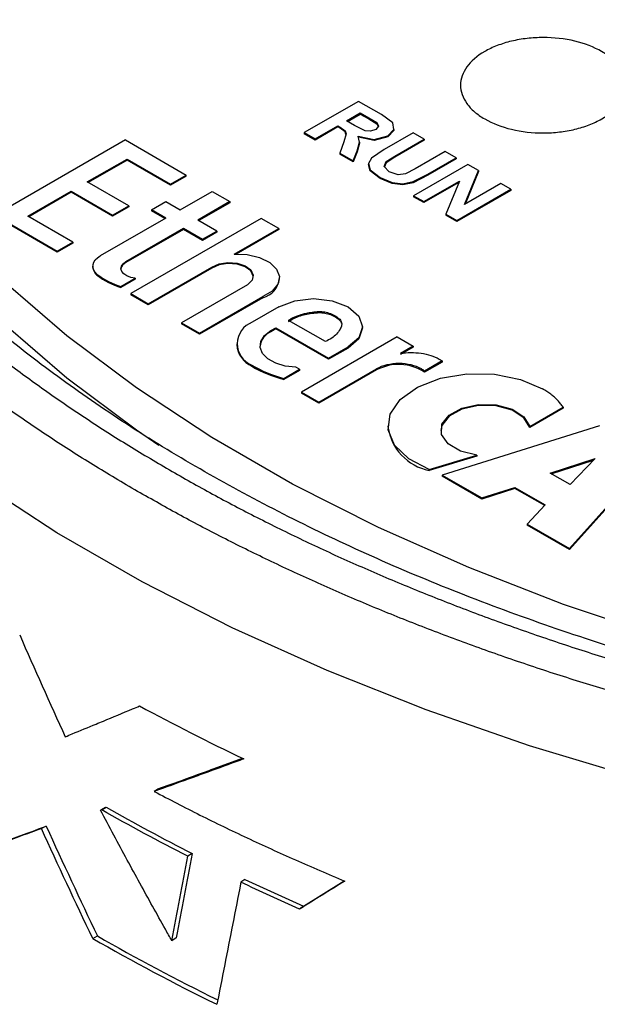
# Model space of a CAD drawing. Header units: inches. Extents: x 1.04 to 7.18, y 2.19 to 10.07.
# Tile 22 of 40: x 5.82 to 6.04, y 9.15 to 9.53. Entities that reach past the tile are written whole.
import ezdxf

# ---------------------------------------------------------------- set-up
doc = ezdxf.new("R2010")
doc.units = ezdxf.units.IN
doc.header["$MEASUREMENT"] = 0

msp = doc.modelspace()

# ---------------------------------------------------------------- linework, layer by layer
at = {"color": 7, "linetype": 'Continuous', "lineweight": 25}
for p, q in [((5.9460893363, 9.4958769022), (5.9253200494, 9.4838887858)), ((5.9549140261, 9.4907822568), (5.9460893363, 9.4958769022)), ((5.9415011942, 9.4883748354), (5.9467851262, 9.4914252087)), ((5.9418557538, 9.488171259), (5.9467851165, 9.4910169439)), ((5.9467851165, 9.4910169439), (5.9467851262, 9.4914252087)), ((5.9467851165, 9.4910169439), (5.9500602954, 9.489129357)), ((5.9467851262, 9.4914252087), (5.9500602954, 9.4895376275)), ((5.9500602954, 9.4895376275), (5.9530472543, 9.4877298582)), ((5.9500602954, 9.4895376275), (5.9500602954, 9.489129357)), ((5.9591923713, 9.4876659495), (5.9549140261, 9.4907822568)), ((5.9381966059, 9.4860591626), (5.9295245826, 9.481053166)), ((5.92952469, 9.4814614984), (5.9381966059, 9.486467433)), ((5.9381966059, 9.486467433), (5.939038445, 9.4859798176)), ((5.9381966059, 9.486467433), (5.9381966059, 9.4860591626)), ((5.939038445, 9.4855715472), (5.9381966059, 9.4860591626)), ((5.939038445, 9.4859798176), (5.9409274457, 9.484621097)), ((5.939038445, 9.4859798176), (5.939038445, 9.4855715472)), ((5.944613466, 9.486587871), (5.9415011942, 9.4883748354)), ((5.948634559, 9.4845623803), (5.944613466, 9.486587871)), ((5.9500602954, 9.489129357), (5.9530472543, 9.4873215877)), ((5.953810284, 9.4863510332), (5.9526739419, 9.4850476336)), ((5.9530472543, 9.4877298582), (5.953810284, 9.4863510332)), ((5.9530472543, 9.4877298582), (5.9530472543, 9.4873215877)), ((5.9530472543, 9.4873215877), (5.9536720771, 9.4861925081)), ((5.9596224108, 9.4851243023), (5.9591923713, 9.4876659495)), ((5.9253200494, 9.4838887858), (5.9295245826, 9.4814614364)), ((5.9253200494, 9.4838887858), (5.9253200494, 9.4834805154)), ((5.9295245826, 9.481053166), (5.9253200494, 9.4834805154)), ((5.9409274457, 9.4842128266), (5.939038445, 9.4855715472)), ((5.941328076, 9.4833964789), (5.940502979, 9.4803582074)), ((5.9409274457, 9.484621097), (5.941328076, 9.4833964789)), ((5.9409274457, 9.484621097), (5.9409274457, 9.4842128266)), ((5.9412674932, 9.4831733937), (5.9409274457, 9.4842128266)), ((5.9460163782, 9.4825267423), (5.9520296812, 9.4812714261)), ((5.9465102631, 9.4802322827), (5.9460163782, 9.4825267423)), ((5.9520296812, 9.4808631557), (5.9461083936, 9.4820992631)), ((5.9506876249, 9.4843925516), (5.948634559, 9.4845623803)), ((5.9526739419, 9.4850476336), (5.9506876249, 9.4843925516)), ((5.9520296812, 9.4812714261), (5.957258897, 9.4827105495)), ((5.957258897, 9.4823022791), (5.9520296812, 9.4808631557)), ((5.9670241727, 9.4837846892), (5.9559473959, 9.4773894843)), ((5.957258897, 9.4827105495), (5.9596224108, 9.4851243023)), ((5.9596224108, 9.4847160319), (5.957258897, 9.4823022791)), ((5.957258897, 9.4827105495), (5.957258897, 9.4823022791)), ((5.9596224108, 9.4851243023), (5.9596224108, 9.4847160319)), ((5.9712271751, 9.481364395), (5.9670241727, 9.4837846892)), ((5.8567905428, 9.4810881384), (5.8068399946, 9.4522522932)), ((5.8567905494, 9.4810881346), (5.8801176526, 9.4676216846)), ((5.9295245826, 9.481053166), (5.9295245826, 9.4814614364)), ((5.940502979, 9.4803582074), (5.9389756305, 9.4760051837)), ((5.9455147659, 9.4769130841), (5.9465102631, 9.4802322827)), ((5.9465102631, 9.4798240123), (5.9455147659, 9.4765048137)), ((5.9465102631, 9.4802322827), (5.9465102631, 9.4798240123)), ((5.9520296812, 9.4812714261), (5.9520296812, 9.4808631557)), ((5.9599660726, 9.4748638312), (5.9712271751, 9.481364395)), ((5.9712271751, 9.4809561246), (5.9599660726, 9.4744555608)), ((5.9712271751, 9.481364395), (5.9712271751, 9.4809561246)), ((5.9389756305, 9.4760051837), (5.9439957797, 9.4731131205)), ((5.9389756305, 9.4760051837), (5.9389756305, 9.4755969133)), ((5.9439957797, 9.4727048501), (5.9389756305, 9.4755969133)), ((5.9439957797, 9.4731131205), (5.9455147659, 9.4769130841)), ((5.9455147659, 9.4765048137), (5.9439957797, 9.4727048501)), ((5.9455147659, 9.4769130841), (5.9455147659, 9.4765048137)), ((5.9559473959, 9.4773894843), (5.9510849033, 9.474108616)), ((5.9566504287, 9.4727712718), (5.9599660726, 9.4748638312)), ((5.9599660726, 9.4744555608), (5.9566504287, 9.4723630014)), ((5.9599660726, 9.4748638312), (5.9599660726, 9.4744555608)), ((5.9793141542, 9.4766956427), (5.9678152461, 9.4700545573)), ((5.9835316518, 9.4742608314), (5.9793141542, 9.4766956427)), ((5.8422063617, 9.4649774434), (5.8574587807, 9.4737824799)), ((5.8574587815, 9.4733742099), (5.8425599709, 9.4647733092)), ((5.85745878, 9.4737824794), (5.8741242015, 9.4641617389)), ((5.8574587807, 9.4737824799), (5.8574587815, 9.4733742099)), ((5.8741242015, 9.4637534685), (5.8574587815, 9.4733742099)), ((5.9439957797, 9.4731131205), (5.9439957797, 9.4727048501)), ((5.9510849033, 9.474108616), (5.9499490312, 9.472103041)), ((5.9499490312, 9.472103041), (5.9505823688, 9.4696719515)), ((5.9499490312, 9.472103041), (5.9499490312, 9.4716947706)), ((5.9505823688, 9.4692636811), (5.9499490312, 9.4716947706)), ((5.9558671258, 9.4708581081), (5.9566504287, 9.4727712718)), ((5.9578390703, 9.4688261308), (5.9558671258, 9.4708581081)), ((5.9566504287, 9.4723630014), (5.9559846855, 9.4707369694)), ((5.9566504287, 9.4727712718), (5.9566504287, 9.4723630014)), ((5.9879718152, 9.4716974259), (5.967203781, 9.4597085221)), ((5.9726185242, 9.4679611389), (5.9835316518, 9.4742608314)), ((5.9835316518, 9.473852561), (5.9726185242, 9.4675528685)), ((5.9835316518, 9.4742608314), (5.9835316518, 9.473852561)), ((5.9920361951, 9.4693510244), (5.9879718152, 9.4716974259)), ((5.8801176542, 9.4672134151), (5.8741242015, 9.4637534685)), ((5.8741242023, 9.4641617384), (5.8801176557, 9.4676216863)), ((5.8801176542, 9.4672134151), (5.8801176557, 9.4676216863)), ((5.9505823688, 9.4696719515), (5.9543922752, 9.4666803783)), ((5.9505823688, 9.4696719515), (5.9505823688, 9.4692636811)), ((5.9543922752, 9.4662721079), (5.9505823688, 9.4692636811)), ((5.9612326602, 9.4677106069), (5.9578390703, 9.4688261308)), ((5.96410285, 9.4681235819), (5.9612326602, 9.4677106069)), ((5.9678152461, 9.4700545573), (5.96410285, 9.4681235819)), ((5.9669919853, 9.4651037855), (5.9726185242, 9.4679611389)), ((5.9726185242, 9.4675528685), (5.9669919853, 9.4646955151)), ((5.9726185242, 9.4679611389), (5.9726185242, 9.4675528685)), ((5.9866669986, 9.4563857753), (5.9920361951, 9.4693510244)), ((5.9920361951, 9.468942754), (5.9868891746, 9.4565140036)), ((5.9920361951, 9.4693510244), (5.9920361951, 9.468942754)), ((5.8580650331, 9.4558224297), (5.8422063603, 9.4649774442)), ((5.8741242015, 9.4641617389), (5.8741242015, 9.4637534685)), ((5.9543922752, 9.4666803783), (5.9590075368, 9.4647472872)), ((5.9543922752, 9.4666803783), (5.9543922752, 9.4662721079)), ((5.9590075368, 9.4643390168), (5.9543922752, 9.4662721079)), ((5.9590075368, 9.4647472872), (5.9631293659, 9.4643203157)), ((5.9590075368, 9.4647472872), (5.9590075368, 9.4643390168)), ((5.9631293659, 9.4639120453), (5.9590075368, 9.4643390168)), ((5.9631293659, 9.4643203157), (5.9669919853, 9.4651037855)), ((5.9669919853, 9.4646955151), (5.9631293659, 9.4639120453)), ((5.9631293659, 9.4643203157), (5.9631293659, 9.4639120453)), ((5.9669919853, 9.4651037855), (5.9669919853, 9.4646955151)), ((5.9710869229, 9.4574667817), (5.9847286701, 9.4653493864)), ((5.9845086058, 9.4648139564), (5.9710869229, 9.4570585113)), ((5.9847286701, 9.4653493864), (5.9794940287, 9.4526131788)), ((6.0005824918, 9.4644170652), (5.9866669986, 9.4563857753)), ((6.0044659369, 9.4621751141), (6.0005824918, 9.4644170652)), ((5.8194849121, 9.4518606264), (5.8360459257, 9.4614210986)), ((5.8360459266, 9.4610128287), (5.8198385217, 9.451656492)), ((5.8360459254, 9.4614210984), (5.8519045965, 9.4522660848)), ((5.8360459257, 9.4614210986), (5.8360459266, 9.4610128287)), ((5.8519045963, 9.4518578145), (5.8360459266, 9.4610128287)), ((5.8777508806, 9.4543056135), (5.8899795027, 9.4613650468)), ((5.8899795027, 9.4613650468), (5.8967696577, 9.4574451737)), ((5.967203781, 9.4597085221), (5.9710869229, 9.4574667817)), ((5.967203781, 9.4597085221), (5.967203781, 9.4593002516)), ((5.9836975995, 9.4501864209), (6.0044659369, 9.4621751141)), ((6.0044659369, 9.4617668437), (5.9836975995, 9.4497781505)), ((6.0044659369, 9.4621751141), (6.0044659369, 9.4617668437)), ((5.8519045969, 9.4522660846), (5.8580650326, 9.4558224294)), ((5.8580650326, 9.4558224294), (5.8580650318, 9.4554141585)), ((5.8667754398, 9.4543177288), (5.8722526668, 9.4574796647)), ((5.8722526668, 9.4574796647), (5.8777508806, 9.4543056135)), ((5.8967696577, 9.4574451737), (5.8845410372, 9.4503857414)), ((5.8967696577, 9.4570369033), (5.8848946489, 9.4501816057)), ((5.8967696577, 9.4574451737), (5.8967696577, 9.4570369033)), ((5.9710869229, 9.4570585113), (5.967203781, 9.4593002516)), ((5.9710869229, 9.4574667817), (5.9710869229, 9.4570585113)), ((5.8068399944, 9.452252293), (5.8306708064, 9.4384950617)), ((5.830670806, 9.4380867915), (5.8068399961, 9.4518440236)), ((5.8366540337, 9.4419491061), (5.8194849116, 9.4518606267)), ((5.8580650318, 9.4554141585), (5.8519045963, 9.4518578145)), ((5.8519045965, 9.4522660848), (5.8519045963, 9.4518578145)), ((5.8722736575, 9.4511436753), (5.8667754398, 9.4543177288)), ((5.8667754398, 9.4543177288), (5.8667754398, 9.4539094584)), ((5.8719200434, 9.450939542), (5.8667754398, 9.4539094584)), ((5.9794940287, 9.4526131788), (5.9836975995, 9.4501864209)), ((5.9794940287, 9.4526131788), (5.9794940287, 9.4522049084)), ((5.9836975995, 9.4497781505), (5.9794940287, 9.4522049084)), ((5.8722736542, 9.4511436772), (5.8471754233, 9.4366547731)), ((5.9088491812, 9.4510353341), (5.8588986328, 9.4221994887)), ((5.891822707, 9.4461821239), (5.8845410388, 9.4503857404)), ((5.9155225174, 9.4471829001), (5.9088491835, 9.4510353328)), ((5.9836975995, 9.4501864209), (5.9836975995, 9.4497781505)), ((5.87904917, 9.4468239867), (5.8569772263, 9.4340821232)), ((5.8569772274, 9.4344903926), (5.8790491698, 9.447232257)), ((5.8790491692, 9.4472322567), (5.8863454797, 9.4430201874)), ((5.8790491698, 9.447232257), (5.87904917, 9.4468239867)), ((5.8863454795, 9.4426119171), (5.87904917, 9.4468239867)), ((5.88634548, 9.4430201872), (5.8918227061, 9.4461821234)), ((5.8918227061, 9.445773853), (5.8863454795, 9.4426119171)), ((5.8918227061, 9.4461821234), (5.8918227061, 9.445773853)), ((5.8984133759, 9.4373060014), (5.9155225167, 9.4471828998)), ((5.9155225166, 9.4467746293), (5.8991854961, 9.4373434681)), ((5.9155225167, 9.4471828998), (5.9155225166, 9.4467746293)), ((5.8306708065, 9.4384950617), (5.8366540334, 9.441949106)), ((5.8366540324, 9.441540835), (5.830670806, 9.4380867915)), ((5.8366540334, 9.441949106), (5.8366540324, 9.441540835)), ((5.8863454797, 9.4430201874), (5.8863454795, 9.4426119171)), ((5.8306708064, 9.4384950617), (5.830670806, 9.4380867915)), ((5.8569772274, 9.4344903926), (5.8569772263, 9.4340821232)), ((5.8443576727, 9.4327276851), (5.8443576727, 9.4323194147)), ((5.8459261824, 9.4292800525), (5.8459261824, 9.4296883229)), ((5.8898682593, 9.4319647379), (5.8655719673, 9.4179387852)), ((5.8655719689, 9.4183470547), (5.8898682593, 9.4323730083)), ((5.8898682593, 9.4323730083), (5.8898682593, 9.4319647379)), ((5.855106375, 9.4249862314), (5.8605720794, 9.4281415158)), ((5.8605720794, 9.4277332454), (5.8551063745, 9.4245779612)), ((5.8605720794, 9.4281415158), (5.8605720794, 9.4277332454)), ((5.903544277, 9.4255174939), (5.878347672, 9.4109718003)), ((5.9158095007, 9.4278900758), (5.9158095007, 9.4282983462)), ((5.8551063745, 9.4245779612), (5.855106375, 9.4249862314)), ((5.8588986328, 9.4221994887), (5.8655719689, 9.4183470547)), ((5.8588986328, 9.4221994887), (5.8588986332, 9.4217912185)), ((5.8655719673, 9.4179387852), (5.8588986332, 9.4217912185)), ((5.8655719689, 9.4183470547), (5.8655719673, 9.4179387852)), ((5.9095037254, 9.4206294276), (5.8852074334, 9.4066034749)), ((5.885207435, 9.4070117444), (5.9095037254, 9.421037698)), ((5.9095037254, 9.421037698), (5.9095037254, 9.4206294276)), ((5.9155573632, 9.4171057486), (5.9053870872, 9.4112345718)), ((5.878347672, 9.4109718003), (5.885207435, 9.4070117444)), ((5.878347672, 9.4109718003), (5.8783476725, 9.4105635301)), ((5.8852074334, 9.4066034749), (5.8783476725, 9.4105635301)), ((5.9334278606, 9.4038098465), (5.9193331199, 9.411946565)), ((5.885207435, 9.4070117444), (5.8852074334, 9.4066034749)), ((5.9125615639, 9.4080055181), (5.9144650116, 9.409104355)), ((5.9144650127, 9.4086960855), (5.9125615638, 9.4075972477)), ((5.9125615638, 9.4075972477), (5.9125615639, 9.4080055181)), ((5.9144650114, 9.4091043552), (5.9346531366, 9.3974500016)), ((5.9144650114, 9.4091043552), (5.9144650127, 9.4086960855)), ((5.9346531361, 9.3970417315), (5.9144650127, 9.4086960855)), ((5.9476327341, 9.4090276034), (5.9476327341, 9.4094358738)), ((5.8994398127, 9.4029458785), (5.8994398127, 9.4025376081)), ((5.9608865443, 9.4055857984), (5.9242820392, 9.3844544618)), ((5.9608865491, 9.4055857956), (5.9670459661, 9.4020300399)), ((5.9421294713, 9.4013577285), (5.9346531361, 9.3970417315)), ((5.9346531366, 9.3974500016), (5.9421294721, 9.4017659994)), ((5.9421294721, 9.4017659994), (5.9421294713, 9.4013577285)), ((5.9670459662, 9.4016217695), (5.9621980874, 9.3988231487)), ((5.9670459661, 9.4020300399), (5.9621980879, 9.3992314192)), ((5.9670459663, 9.40203004), (5.9670459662, 9.4016217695)), ((5.9346531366, 9.3974500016), (5.9346531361, 9.3970417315)), ((5.9780956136, 9.3963778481), (5.9714025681, 9.3925140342)), ((5.9780956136, 9.3959695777), (5.9714025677, 9.3921057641)), ((5.9780956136, 9.3963778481), (5.9780956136, 9.3959695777)), ((5.9051805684, 9.3943698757), (5.9051805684, 9.3947781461)), ((5.9174754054, 9.389733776), (5.9234759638, 9.3931978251)), ((5.9234759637, 9.3927895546), (5.9174754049, 9.3893255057)), ((5.9234759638, 9.3931978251), (5.9220825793, 9.3940022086)), ((5.9234759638, 9.3931978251), (5.9234759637, 9.3927895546)), ((5.952981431, 9.3929387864), (5.9309296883, 9.3802085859)), ((5.9309296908, 9.3806168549), (5.9529814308, 9.3933470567)), ((5.952981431, 9.3929387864), (5.9529814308, 9.3933470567)), ((5.9714025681, 9.3925140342), (5.9714025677, 9.3921057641)), ((5.9174754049, 9.3893255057), (5.9174754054, 9.389733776)), ((5.9242820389, 9.3844544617), (5.9309296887, 9.3806168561)), ((5.9242820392, 9.3844544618), (5.9242820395, 9.3840461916)), ((5.9309296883, 9.3802085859), (5.9242820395, 9.3840461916)), ((5.9309296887, 9.3806168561), (5.9309296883, 9.3802085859)), ((6.0244411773, 9.3782982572), (6.0116631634, 9.370921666)), ((6.0116631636, 9.3713299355), (6.0244411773, 9.3787065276)), ((6.0244411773, 9.3787065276), (6.0244411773, 9.3782982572)), ((5.9573721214, 9.3715923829), (5.9573721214, 9.3711841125)), ((6.0383679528, 9.3715497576), (5.9781459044, 9.3526561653)), ((6.0116631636, 9.3713299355), (6.0116631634, 9.370921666)), ((5.9731687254, 9.3548043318), (5.9913955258, 9.360305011)), ((5.9913955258, 9.3598967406), (5.9731687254, 9.3543960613)), ((5.9913955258, 9.360305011), (5.9913955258, 9.3598967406)), ((6.0194521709, 9.3534202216), (6.0367211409, 9.3589719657)), ((6.0199064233, 9.3531579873), (6.0361502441, 9.3583801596)), ((6.0269255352, 9.3244962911), (6.0585088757, 9.3599226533)), ((6.0585088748, 9.3595143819), (6.0269255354, 9.3240880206)), ((6.0367211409, 9.3589719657), (6.0271042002, 9.3490027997)), ((5.9731687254, 9.3543960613), (5.9731687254, 9.3548043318)), ((5.9781459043, 9.3526561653), (5.993315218, 9.3438991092)), ((5.9781459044, 9.3526561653), (5.9781459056, 9.3522478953)), ((5.9933152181, 9.3434908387), (5.9781459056, 9.3522478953)), ((6.0271042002, 9.3490027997), (6.0194521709, 9.3534202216)), ((5.9933152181, 9.343899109), (6.005939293, 9.3479575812)), ((6.0059392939, 9.3475493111), (5.9933152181, 9.3434908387)), ((6.0059392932, 9.347957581), (6.0176416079, 9.3412019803)), ((6.005939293, 9.3479575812), (6.0059392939, 9.3475493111)), ((6.0173899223, 9.3409390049), (6.0059392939, 9.3475493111)), ((5.993315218, 9.3438991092), (5.9933152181, 9.3434908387)), ((6.0176416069, 9.3412019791), (6.01064704, 9.333893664)), ((6.01064704, 9.333893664), (6.0106470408, 9.3334853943)), ((6.01064704, 9.333893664), (6.0269255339, 9.3244962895)), ((6.0269255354, 9.3240880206), (6.0106470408, 9.3334853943)), ((6.0269255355, 9.324496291), (6.0269255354, 9.3240880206)), ((5.8695232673, 9.2324822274), (5.8678297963, 9.2314584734)), ((5.8490643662, 9.225242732), (5.8473041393, 9.2242558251)), ((5.8477302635, 9.2244036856), (5.8494891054, 9.2253913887)), ((5.8264931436, 9.2181263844), (5.8246593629, 9.2171834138)), ((5.8824339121, 9.2076242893), (5.880784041, 9.2065778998)), ((5.9026087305, 9.1977133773), (5.9010255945, 9.1966343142)), ((5.9250457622, 9.1874630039), (5.9406149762, 9.1971684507)), ((5.9250457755, 9.1874629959), (5.9235368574, 9.1863501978)), ((5.8443118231, 9.1751062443), (5.8460792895, 9.1760889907)), ((5.8762611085, 9.1752668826), (5.8745925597, 9.1742300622))]:
    msp.add_line(p, q, dxfattribs=at)
at = {"color": 7, "linetype": 'Continuous', "lineweight": 25, "flags": 128}
for points in [[(5.7074489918, 9.6174661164), (5.7080020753, 9.6016948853), (5.7111848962, 9.5765254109), (5.7171832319, 9.551527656), (5.7259719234, 9.5268064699), (5.7375141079, 9.502465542), (5.7517613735, 9.4786069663), (5.768653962, 9.4553308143), (5.7881210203, 9.432734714), (5.8100808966, 9.4109134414), (5.8344414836, 9.3899585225), (5.8611006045, 9.3699578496), (5.869633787, 9.364086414)], [(6.272073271, 9.1977598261), (6.2266673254, 9.2024046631), (6.1818363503, 9.2086388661), (6.13774712, 9.2164392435), (6.0945636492, 9.2257767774), (6.0524465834, 9.2366167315), (6.0115526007, 9.2489187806), (5.9720338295, 9.2626371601), (5.9340372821, 9.2777208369), (5.8977043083, 9.2941136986), (5.8631700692, 9.3117547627), (5.8305630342, 9.3305784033), (5.8000045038, 9.3505145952), (5.7716081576, 9.3714891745), (5.7454796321, 9.3934241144), (5.7217161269, 9.4162378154), (5.7004060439, 9.4398454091), (5.681628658, 9.4641590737), (5.6654538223, 9.4890883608), (5.6519417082, 9.5145405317), (5.6411425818, 9.5404209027), (5.6330966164, 9.5666331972), (5.6278337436, 9.5930799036), (5.6274239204, 9.5960122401)], [(6.268227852, 9.249490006), (6.2254048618, 9.2545636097), (6.1832405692, 9.2612267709), (6.141911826, 9.2694515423), (6.1015919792, 9.2792034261), (6.0624501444, 9.2904415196), (6.0246504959, 9.3031186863), (5.9883515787, 9.3171817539), (5.953705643, 9.3325717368), (5.9208580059, 9.3492240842), (5.8899464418, 9.3670689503), (5.8611006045, 9.3860314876), (5.8344414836, 9.4060321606), (5.8100808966, 9.4269870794), (5.7881210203, 9.448808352), (5.768653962, 9.4714044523), (5.7517613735, 9.4946806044), (5.7375141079, 9.51853918), (5.7259719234, 9.542880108)], [(5.8984133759, 9.4373060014), (5.903501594, 9.4371457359), (5.9082327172, 9.4360529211), (5.9121080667, 9.434142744), (5.9147191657, 9.4316165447), (5.9157907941, 9.4287405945), (5.9152099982, 9.4258180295), (5.9130379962, 9.4231568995), (5.9095037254, 9.421037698)], [(5.8459261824, 9.4296883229), (5.845149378, 9.4305213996), (5.8446287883, 9.4314185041), (5.8443795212, 9.432353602), (5.8444088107, 9.433299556), (5.8447158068, 9.4342289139), (5.8452916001, 9.4351147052), (5.8461194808, 9.4359312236), (5.8471754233, 9.4366547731)], [(5.8605720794, 9.4281415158), (5.858866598, 9.4284366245), (5.8573643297, 9.4289882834), (5.8561784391, 9.4297549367), (5.8553982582, 9.4306788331), (5.8550825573, 9.4316903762), (5.855255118, 9.4327133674), (5.8559029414, 9.4336707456), (5.8569772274, 9.4344903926)], [(5.8898682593, 9.4323730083), (5.8926606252, 9.4336289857), (5.89607369, 9.4341710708), (5.8995859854, 9.4339164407), (5.9026608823, 9.4329039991), (5.9048285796, 9.4312884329), (5.9057578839, 9.4293165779), (5.9053068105, 9.4272897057), (5.903544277, 9.4255174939)], [(5.9057724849, 9.4287523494), (5.9057578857, 9.4289082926), (5.9048285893, 9.4308801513), (5.9026608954, 9.4324957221), (5.8995859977, 9.4335081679), (5.8960736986, 9.4337628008), (5.8926606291, 9.4332207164), (5.8898682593, 9.4319647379)], [(5.9155573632, 9.4171057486), (5.9216530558, 9.4194570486), (5.9288434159, 9.4202827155), (5.9360337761, 9.4194570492), (5.9421294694, 9.4171057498), (5.9462024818, 9.4135867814), (5.9476327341, 9.409435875), (5.9462024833, 9.4052849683), (5.9421294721, 9.4017659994)], [(5.9220825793, 9.3940022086), (5.9180446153, 9.3944318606), (5.914387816, 9.3955098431), (5.9114172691, 9.3971462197), (5.909380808, 9.3992044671), (5.9084483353, 9.4015128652), (5.9086976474, 9.4038788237), (5.9101079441, 9.4061049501), (5.9125615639, 9.4080055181)], [(5.9476327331, 9.4090276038), (5.9462024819, 9.4048766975), (5.9421294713, 9.4013577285)], [(5.9731687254, 9.3548043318), (5.9653140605, 9.3588453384), (5.9599210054, 9.3640604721), (5.957486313, 9.369969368), (5.9582342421, 9.3760277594), (5.9620959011, 9.3816776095), (5.9687155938, 9.386398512), (5.9774835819, 9.3897556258), (5.9875922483, 9.3914397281), (5.9981104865, 9.3912956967), (6.0080694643, 9.3893367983), (6.0165518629, 9.3857434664)], [(6.0116631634, 9.370921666), (6.0094332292, 9.374603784), (6.0049053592, 9.3774990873), (5.998787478, 9.3791549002), (5.9920361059, 9.3793123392), (5.9857068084, 9.3779467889), (5.9807891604, 9.3752717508), (5.9780520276, 9.3717054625), (5.9776510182, 9.3697754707)], [(5.9913955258, 9.360305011), (5.9851608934, 9.3618087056), (5.9804232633, 9.3645899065), (5.977923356, 9.3682137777), (5.9780520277, 9.3721137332), (5.9807891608, 9.3756800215), (5.9857068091, 9.3783550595), (5.9920361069, 9.3797206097), (5.998787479, 9.3795631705), (6.0049053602, 9.3779073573), (6.0094332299, 9.3750120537), (6.0116631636, 9.3713299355)]]:
    msp.add_lwpolyline(points, dxfattribs=at)
at = {"color": 7, "linetype": 'Continuous', "lineweight": 25}
for centre, radius, start, end in [((5.8583465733, 9.4310698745), 0.0033088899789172, 114.446209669, 170.1097293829), ((5.8484022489, 9.4324822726), 0.0040478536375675, 182.3058120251, 232.2875745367), ((5.8620778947, 9.4499097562), 0.0258801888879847, 231.3841615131, 254.3728200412), ((5.8620778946, 9.4495014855), 0.0258801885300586, 231.3841614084, 254.372819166), ((5.9071458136, 9.4290458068), 0.0087404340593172, 285.6506140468, 352.401634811), ((5.908493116, 9.4029660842), 0.0088326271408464, 110.5885152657, 247.9735008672), ((5.9154326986, 9.4011201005), 0.0070849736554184, 113.90634529, 172.8768635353), ((5.9094746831, 9.4034893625), 0.0100799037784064, 185.417994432, 244.7855481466), ((5.9297914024, 9.4372575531), 0.0490937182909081, 239.9137489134, 255.4711734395), ((5.9297914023, 9.4368492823), 0.0490937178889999, 239.9137488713, 255.471172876), ((5.9614874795, 9.3769427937), 0.0181169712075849, 56.819269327, 118.002313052), ((5.9770739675, 9.3738965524), 0.0198876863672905, 187.8388834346, 258.6755358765)]:
    msp.add_arc(centre, radius, start, end, dxfattribs=at)
for centre, major_axis, start_param, end_param in [((6.3814087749, 9.4737425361), (0.7595398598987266, -0.01189658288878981), 3.935864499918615, 4.020894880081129), ((6.3814081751, 9.4737422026), (0.7570395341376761, -0.01185742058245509), 3.935864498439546, 4.018616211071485)]:
    msp.add_ellipse(centre, major_axis=major_axis, ratio=0.5665594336, start_param=start_param, end_param=end_param, dxfattribs=at)
for points, knots in [([(6.887754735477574, 9.938890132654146), (6.885025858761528, 9.940450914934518), (6.879568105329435, 9.943572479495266), (6.871217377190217, 9.94815765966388), (6.862749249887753, 9.952670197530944), (6.854153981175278, 9.957102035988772), (6.845436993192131, 9.961453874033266), (6.836599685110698, 9.965724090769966), (6.827644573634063, 9.969911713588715), (6.818573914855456, 9.97401562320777), (6.809390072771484, 9.978034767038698), (6.800095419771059, 9.981968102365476), (6.790692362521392, 9.985814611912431), (6.781183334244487, 9.989573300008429), (6.771570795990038, 9.993243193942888), (6.761857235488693, 9.99682334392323), (6.752045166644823, 10.00031282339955), (6.742137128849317, 10.00371072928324), (6.732135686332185, 10.00701618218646), (6.722043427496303, 10.01022832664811), (6.711862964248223, 10.0133463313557), (6.701596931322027, 10.01636938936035), (6.691247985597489, 10.01929671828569), (6.680818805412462, 10.0221275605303), (6.670312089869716, 10.02486118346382), (6.659730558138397, 10.02749687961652), (6.649076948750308, 10.03003396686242), (6.638354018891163, 10.03247178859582), (6.627564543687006, 10.03480971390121), (6.616711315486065, 10.03704713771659), (6.605797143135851, 10.03918348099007), (6.594824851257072, 10.04121819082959), (6.583797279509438, 10.04315074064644), (6.572717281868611, 10.04498063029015), (6.561587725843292, 10.04670738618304), (6.550411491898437, 10.04833056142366), (6.53919147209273, 10.04984973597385), (6.527930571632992, 10.05126451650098), (6.516631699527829, 10.05257453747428), (6.505297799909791, 10.05377945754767), (6.493931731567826, 10.05487897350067), (6.473956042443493, 10.05662111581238), (6.445255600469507, 10.05854666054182), (6.41606859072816, 10.05962012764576), (6.39105479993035, 10.06002752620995), (6.366007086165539, 10.06005417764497), (6.331567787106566, 10.05922158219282), (6.292023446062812, 10.05702277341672), (6.23831118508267, 10.0522415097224), (6.167969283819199, 10.04234297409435), (6.033328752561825, 10.013023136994), (5.915221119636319, 9.965731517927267), (5.826700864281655, 9.909303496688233), (5.784799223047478, 9.876718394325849), (5.748646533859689, 9.841929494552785), (5.718554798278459, 9.805265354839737), (5.697483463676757, 9.77134240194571), (5.683315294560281, 9.74098495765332), (5.674149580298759, 9.714618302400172), (5.668071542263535, 9.688300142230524), (5.664480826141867, 9.658384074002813), (5.664878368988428, 9.624939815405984), (5.670315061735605, 9.592796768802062), (5.678274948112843, 9.565837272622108), (5.68959908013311, 9.537041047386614), (5.706223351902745, 9.506385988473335), (5.725849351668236, 9.479010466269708), (5.740864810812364, 9.46092037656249), (5.75349703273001, 9.447041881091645), (5.77576312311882, 9.424694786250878), (5.800526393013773, 9.403685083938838), (5.8266228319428, 9.38462205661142), (5.842033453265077, 9.374117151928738), (5.858000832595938, 9.363891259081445), (5.869132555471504, 9.357340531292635), (5.874698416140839, 9.354065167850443)], [0, 0, 0, 0, 0.0051249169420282, 0.0102498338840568, 0.0153747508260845, 0.020499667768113, 0.0256245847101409, 0.0307495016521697, 0.035874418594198, 0.040999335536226, 0.0461242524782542, 0.0512491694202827, 0.056374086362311, 0.0614990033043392, 0.0666239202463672, 0.0717488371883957, 0.076873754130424, 0.0819986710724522, 0.0871235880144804, 0.0922485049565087, 0.0973734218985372, 0.1024983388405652, 0.1076232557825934, 0.1127481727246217, 0.1178730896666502, 0.1229980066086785, 0.1281229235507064, 0.1332478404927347, 0.1383727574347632, 0.1434976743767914, 0.1486225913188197, 0.1537475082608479, 0.1588724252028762, 0.1639973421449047, 0.1691222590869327, 0.1742471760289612, 0.1793720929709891, 0.1844970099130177, 0.1896219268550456, 0.1947468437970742, 0.1998717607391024, 0.2049966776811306, 0.2216990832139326, 0.238401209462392, 0.243995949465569, 0.2550834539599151, 0.2718116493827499, 0.2899624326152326, 0.3080554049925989, 0.3442889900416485, 0.3863054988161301, 0.4997350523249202, 0.5309395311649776, 0.5621440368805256, 0.5933485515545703, 0.6245530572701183, 0.6557575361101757, 0.6764943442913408, 0.6971666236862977, 0.7178624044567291, 0.7378114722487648, 0.7664294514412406, 0.7950472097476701, 0.8123442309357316, 0.8296044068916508, 0.8632627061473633, 0.8864235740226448, 0.8980183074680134, 0.9096126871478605, 0.9226467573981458, 0.9575889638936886, 0.9681917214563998, 0.9787944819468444, 0.989397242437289, 1, 1, 1, 1]), ([(5.861464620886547, 9.346425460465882), (5.858597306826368, 9.348096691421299), (5.85286267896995, 9.351439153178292), (5.844445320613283, 9.35655664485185), (5.836166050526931, 9.361748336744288), (5.828040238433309, 9.367020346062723), (5.820066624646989, 9.372369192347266), (5.812248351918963, 9.377793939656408), (5.804587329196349, 9.383292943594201), (5.797085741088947, 9.3888647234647), (5.78974564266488, 9.394507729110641), (5.782569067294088, 9.400220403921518), (5.775557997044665, 9.406001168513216), (5.76871436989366, 9.411848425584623), (5.762040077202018, 9.417760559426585), (5.755536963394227, 9.423735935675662), (5.749206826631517, 9.429772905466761), (5.74305141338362, 9.435869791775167), (5.737072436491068, 9.442024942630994), (5.729338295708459, 9.450306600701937), (5.720120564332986, 9.460796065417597), (5.711104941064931, 9.47197471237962), (5.701142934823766, 9.485230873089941), (5.685642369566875, 9.507961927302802), (5.665785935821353, 9.545206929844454), (5.649901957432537, 9.594047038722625), (5.645283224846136, 9.637327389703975), (5.647016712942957, 9.67150213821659), (5.652105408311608, 9.704657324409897), (5.661586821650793, 9.735300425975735), (5.674284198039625, 9.763190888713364), (5.683676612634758, 9.780732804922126), (5.692930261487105, 9.795656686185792), (5.70076443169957, 9.80704595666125), (5.704973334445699, 9.812799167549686), (5.707015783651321, 9.815520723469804), (5.707701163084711, 9.816430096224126), (5.708851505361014, 9.817943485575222), (5.71047904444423, 9.820057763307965), (5.712600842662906, 9.822768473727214), (5.715238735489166, 9.826069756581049), (5.718419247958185, 9.82995424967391), (5.722173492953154, 9.834412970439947), (5.726537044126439, 9.839435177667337), (5.731549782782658, 9.845008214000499), (5.737255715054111, 9.851117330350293), (5.743702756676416, 9.857745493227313), (5.75094248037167, 9.864873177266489), (5.759029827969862, 9.872478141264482), (5.76802275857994, 9.880535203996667), (5.777981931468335, 9.889015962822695), (5.788969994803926, 9.897888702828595), (5.801052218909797, 9.907117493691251), (5.81429135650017, 9.916664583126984), (5.828765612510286, 9.926479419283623), (5.844492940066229, 9.936541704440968), (5.855718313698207, 9.943148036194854), (5.861464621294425, 9.946529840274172)], [0, 0, 0, 0, 0.0105887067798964, 0.0211774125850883, 0.0317661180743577, 0.0423548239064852, 0.0529435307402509, 0.0635322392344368, 0.0741209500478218, 0.084709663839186, 0.0952983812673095, 0.1058871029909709, 0.11647582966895, 0.1270645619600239, 0.1376533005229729, 0.1482420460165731, 0.1588307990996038, 0.1694195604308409, 0.1800083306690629, 0.1905971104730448, 0.2117723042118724, 0.2329465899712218, 0.2460961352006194, 0.2768175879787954, 0.3428794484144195, 0.4211898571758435, 0.499965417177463, 0.5375422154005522, 0.5750236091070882, 0.6497361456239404, 0.6772776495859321, 0.7048185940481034, 0.7323624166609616, 0.7486110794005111, 0.7599785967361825, 0.7604749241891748, 0.7619630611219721, 0.7644430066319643, 0.7679147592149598, 0.772378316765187, 0.7778336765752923, 0.7842808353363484, 0.7917197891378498, 0.8001505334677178, 0.8095730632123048, 0.819987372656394, 0.8313934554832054, 0.8437913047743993, 0.8571809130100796, 0.8715622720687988, 0.8869353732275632, 0.9033002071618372, 0.9206567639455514, 0.9390050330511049, 0.9583450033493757, 0.9786766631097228, 1, 1, 1, 1]), ([(5.874698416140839, 9.354065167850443), (5.877427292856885, 9.35250438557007), (5.882885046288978, 9.349382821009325), (5.891235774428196, 9.344797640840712), (5.899703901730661, 9.340285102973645), (5.908299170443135, 9.335853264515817), (5.917016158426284, 9.331501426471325), (5.925853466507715, 9.327231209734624), (5.934808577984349, 9.323043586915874), (5.943879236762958, 9.31893967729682), (5.95306307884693, 9.31492053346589), (5.962357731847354, 9.310987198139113), (5.971760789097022, 9.307140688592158), (5.981269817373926, 9.30338200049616), (5.990882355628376, 9.299712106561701), (6.000595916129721, 9.296131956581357), (6.01040798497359, 9.292642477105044), (6.020316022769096, 9.289244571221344), (6.030317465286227, 9.285939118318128), (6.04040972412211, 9.282726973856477), (6.05059018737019, 9.27960896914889), (6.060856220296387, 9.276585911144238), (6.071205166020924, 9.273658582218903), (6.08163434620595, 9.27082773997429), (6.092141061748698, 9.26809411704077), (6.102722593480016, 9.26545842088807), (6.113376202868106, 9.262921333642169), (6.124099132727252, 9.260483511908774), (6.134888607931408, 9.25814558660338), (6.145741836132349, 9.255908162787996), (6.156656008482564, 9.253771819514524), (6.167628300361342, 9.251737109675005), (6.178655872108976, 9.24980455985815), (6.189735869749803, 9.247974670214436), (6.200865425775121, 9.246247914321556), (6.212041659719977, 9.244624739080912), (6.223261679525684, 9.243105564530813), (6.234522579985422, 9.241690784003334), (6.245821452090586, 9.24038076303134), (6.257155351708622, 9.239175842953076), (6.268521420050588, 9.238076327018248), (6.288497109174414, 9.236334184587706), (6.317197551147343, 9.234408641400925), (6.346384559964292, 9.233335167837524), (6.371398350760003, 9.232927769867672), (6.396446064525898, 9.232901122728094), (6.430885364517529, 9.233733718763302), (6.47042970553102, 9.235932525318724), (6.524141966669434, 9.240713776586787), (6.59448479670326, 9.250612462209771), (6.729125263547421, 9.279932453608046), (6.847232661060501, 9.327224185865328), (6.935752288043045, 9.383651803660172), (6.977653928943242, 9.416236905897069), (7.013806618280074, 9.45102580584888), (7.043898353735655, 9.487689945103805), (7.064969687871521, 9.521612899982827), (7.079137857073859, 9.551970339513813), (7.08830357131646, 9.578336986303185), (7.094381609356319, 9.604655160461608), (7.09797232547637, 9.634571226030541), (7.097574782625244, 9.668015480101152), (7.09213808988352, 9.70015853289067), (7.084178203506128, 9.727118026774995), (7.072854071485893, 9.75591425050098), (7.056229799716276, 9.78656931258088), (7.036603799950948, 9.81394483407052), (7.021588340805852, 9.8320349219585), (7.008956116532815, 9.845913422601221), (6.986690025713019, 9.868260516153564), (6.961926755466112, 9.889270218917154), (6.935830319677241, 9.908333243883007), (6.920419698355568, 9.91883814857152), (6.904452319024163, 9.92906404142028), (6.893320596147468, 9.935614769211), (6.887754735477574, 9.938890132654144)], [0, 0, 0, 0, 0.0051249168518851, 0.0102498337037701, 0.0153747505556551, 0.0204996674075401, 0.0256245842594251, 0.0307495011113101, 0.0358744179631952, 0.0409993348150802, 0.0461242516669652, 0.0512491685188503, 0.0563740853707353, 0.0614990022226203, 0.0666239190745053, 0.0717488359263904, 0.0768737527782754, 0.0819986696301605, 0.0871235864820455, 0.0922485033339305, 0.0973734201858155, 0.1024983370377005, 0.1076232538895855, 0.1127481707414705, 0.1178730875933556, 0.1229980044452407, 0.1281229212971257, 0.1332478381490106, 0.1383727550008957, 0.1434976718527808, 0.1486225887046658, 0.1537475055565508, 0.1588724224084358, 0.1639973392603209, 0.1691222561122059, 0.174247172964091, 0.179372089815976, 0.184497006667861, 0.189621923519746, 0.194746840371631, 0.1998717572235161, 0.2049966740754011, 0.221699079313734, 0.2384012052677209, 0.2439959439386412, 0.2550834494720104, 0.2718116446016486, 0.2899624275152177, 0.3080553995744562, 0.3442889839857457, 0.386306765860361, 0.499735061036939, 0.5309395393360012, 0.5621440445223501, 0.5933485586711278, 0.6245530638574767, 0.6557575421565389, 0.6764943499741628, 0.6971666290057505, 0.7178624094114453, 0.737811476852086, 0.76642945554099, 0.7950472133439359, 0.8123442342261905, 0.8296044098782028, 0.8632627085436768, 0.8864235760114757, 0.8980183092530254, 0.9096126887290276, 0.9226467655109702, 0.9575889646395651, 0.968191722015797, 0.9787944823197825, 0.989397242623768, 1, 1, 1, 1]), ([(6.877255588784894, 9.355104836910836), (6.872110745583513, 9.352190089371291), (6.85716046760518, 9.343720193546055), (6.831062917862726, 9.330445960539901), (6.798510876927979, 9.315682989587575), (6.76441261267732, 9.302048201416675), (6.728922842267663, 9.289580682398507), (6.692160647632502, 9.278334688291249), (6.654261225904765, 9.268354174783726), (6.615361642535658, 9.259679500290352), (6.57560381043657, 9.252345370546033), (6.535132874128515, 9.246381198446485), (6.494096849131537, 9.241810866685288), (6.452645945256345, 9.238652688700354), (6.410931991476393, 9.236919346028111), (6.369107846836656, 9.236617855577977), (6.3273270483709, 9.237749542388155), (6.285743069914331, 9.240310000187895), (6.244508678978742, 9.244289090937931), (6.203775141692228, 9.249671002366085), (6.163691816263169, 9.25643428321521), (6.124405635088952, 9.264551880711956), (6.086060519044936, 9.273991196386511), (6.048796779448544, 9.284714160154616), (6.01275050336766, 9.296677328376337), (5.978052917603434, 9.309832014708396), (5.944829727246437, 9.324124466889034), (5.913200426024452, 9.339496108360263), (5.883277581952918, 9.35588387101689), (5.855166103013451, 9.373220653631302), (5.828962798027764, 9.391435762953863), (5.804756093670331, 9.410455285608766), (5.782624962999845, 9.430203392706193), (5.762637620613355, 9.450603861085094), (5.744853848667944, 9.471582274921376), (5.729316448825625, 9.493067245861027), (5.716088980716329, 9.514993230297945), (5.705122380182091, 9.53729752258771), (5.696768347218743, 9.559934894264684), (5.691937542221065, 9.575944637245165), (5.690611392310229, 9.584410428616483), (5.690485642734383, 9.585213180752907)], [0, 0, 0, 0, 0.0139031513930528, 0.0404008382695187, 0.0669102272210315, 0.0934296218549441, 0.1199603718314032, 0.14650283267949, 0.1730566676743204, 0.1996210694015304, 0.226194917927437, 0.2527768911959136, 0.2793655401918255, 0.3059593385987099, 0.3325567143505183, 0.3591560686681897, 0.3857557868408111, 0.4123538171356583, 0.4389484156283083, 0.465537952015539, 0.4921208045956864, 0.5186953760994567, 0.5452601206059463, 0.5718135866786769, 0.5983544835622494, 0.6248817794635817, 0.6513948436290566, 0.6778936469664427, 0.7043790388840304, 0.7308531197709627, 0.7573197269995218, 0.7837842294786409, 0.8102532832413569, 0.836738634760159, 0.8632563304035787, 0.8898271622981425, 0.9164764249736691, 0.9432323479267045, 0.9701224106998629, 0.9971669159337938, 1, 1, 1, 1]), ([(5.994442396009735, 9.489133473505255), (5.992963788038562, 9.489987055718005), (5.991654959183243, 9.490910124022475), (5.989362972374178, 9.492889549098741), (5.988371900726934, 9.493958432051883), (5.986784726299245, 9.496171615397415), (5.986186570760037, 9.497310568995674), (5.985377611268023, 9.499652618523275), (5.985170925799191, 9.500863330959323), (5.985171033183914, 9.504439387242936), (5.986000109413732, 9.506843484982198), (5.989153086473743, 9.51124181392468), (5.991510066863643, 9.51328151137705), (5.99588588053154, 9.515811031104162), (5.99751338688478, 9.516583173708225), (6.000954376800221, 9.517911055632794), (6.002771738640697, 9.518472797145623), (6.006601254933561, 9.519390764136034), (6.008612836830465, 9.519743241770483), (6.012658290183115, 9.520208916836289), (6.014713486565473, 9.520327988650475), (6.020980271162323, 9.520330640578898), (6.025087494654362, 9.519857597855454), (6.032761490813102, 9.518025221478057), (6.036251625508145, 9.516683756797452), (6.040687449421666, 9.514123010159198), (6.041996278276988, 9.513199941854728), (6.044288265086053, 9.511220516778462), (6.045279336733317, 9.51015163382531), (6.046866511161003, 9.507938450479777), (6.0474646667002, 9.506799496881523), (6.048273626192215, 9.504457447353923), (6.048480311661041, 9.503246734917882), (6.048480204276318, 9.499670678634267), (6.047651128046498, 9.497266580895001), (6.044498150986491, 9.49286825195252), (6.042141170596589, 9.490828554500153), (6.037765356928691, 9.488299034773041), (6.036137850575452, 9.48752689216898), (6.03269686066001, 9.486199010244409), (6.030879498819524, 9.485637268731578), (6.027049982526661, 9.484719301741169), (6.025038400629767, 9.484366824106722), (6.020992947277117, 9.483901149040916), (6.018937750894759, 9.483782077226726), (6.012670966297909, 9.483779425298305), (6.008563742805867, 9.484252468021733), (6.000889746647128, 9.486084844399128), (5.997399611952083, 9.487426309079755), (5.994442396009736, 9.489133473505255)], [0, 0, 0, 0, 0.0312499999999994, 0.0312499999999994, 0.0624999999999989, 0.0624999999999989, 0.0937499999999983, 0.0937499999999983, 0.1249999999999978, 0.1249999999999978, 0.1874999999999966, 0.1874999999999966, 0.2499999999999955, 0.2499999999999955, 0.2812499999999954, 0.2812499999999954, 0.3124999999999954, 0.3124999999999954, 0.3437499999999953, 0.3437499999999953, 0.3749999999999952, 0.3749999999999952, 0.4374999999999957, 0.4374999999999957, 0.4999999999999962, 0.4999999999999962, 0.5312499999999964, 0.5312499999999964, 0.5624999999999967, 0.5624999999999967, 0.5937499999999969, 0.5937499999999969, 0.6249999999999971, 0.6249999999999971, 0.6874999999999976, 0.6874999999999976, 0.7499999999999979, 0.7499999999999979, 0.7812499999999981, 0.7812499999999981, 0.8124999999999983, 0.8124999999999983, 0.8437499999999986, 0.8437499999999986, 0.8749999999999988, 0.8749999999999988, 0.9374999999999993, 0.9374999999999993, 1, 1, 1, 1]), ([(5.919333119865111, 9.411946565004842), (5.919641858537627, 9.412171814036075), (5.920267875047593, 9.412628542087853), (5.921416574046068, 9.413226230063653), (5.922723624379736, 9.413766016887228), (5.924203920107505, 9.414241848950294), (5.925853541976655, 9.414654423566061), (5.927875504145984, 9.415051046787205), (5.930139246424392, 9.415336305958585), (5.932619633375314, 9.415313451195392), (5.934940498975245, 9.414788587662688), (5.936970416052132, 9.413878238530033), (5.938666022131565, 9.412740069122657), (5.939643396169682, 9.411425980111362), (5.939711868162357, 9.40997014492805), (5.939023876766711, 9.408389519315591), (5.93778332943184, 9.406708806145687), (5.935907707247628, 9.405092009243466), (5.934257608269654, 9.404238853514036), (5.933427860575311, 9.403809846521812)], [0, 0, 0, 0, 0.0371674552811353, 0.075362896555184, 0.1151958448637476, 0.1572046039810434, 0.2018488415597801, 0.2495120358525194, 0.3168284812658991, 0.3743836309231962, 0.432239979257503, 0.4998063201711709, 0.5649752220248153, 0.6250839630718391, 0.6809885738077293, 0.7504137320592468, 0.8348123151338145, 0.9169358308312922, 1, 1, 1, 1]), ([(5.919333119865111, 9.411538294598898), (5.920401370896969, 9.412190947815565), (5.922708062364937, 9.413600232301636), (5.926785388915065, 9.414491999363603), (5.930152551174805, 9.414934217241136), (5.932654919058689, 9.414900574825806), (5.934952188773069, 9.414373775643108), (5.937013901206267, 9.413455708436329), (5.938622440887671, 9.41231950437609), (5.939485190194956, 9.411395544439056), (5.939513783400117, 9.410917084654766), (5.939515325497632, 9.410891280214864)], [0, 0, 0, 0, 0.1834476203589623, 0.3961213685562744, 0.5053542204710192, 0.5951393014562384, 0.6894610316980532, 0.7949895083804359, 0.9012294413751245, 0.994673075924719, 0.9999999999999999, 0.9999999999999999, 0.9999999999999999, 0.9999999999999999]), ([(5.962198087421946, 9.39923141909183), (5.964733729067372, 9.399689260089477), (5.967486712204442, 9.39973854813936), (5.972646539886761, 9.399006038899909), (5.975045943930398, 9.398225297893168), (5.976924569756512, 9.397140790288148)], [0, 0, 0, 0, 0.5, 0.5, 1, 1, 1, 1]), ([(5.970169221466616, 9.393347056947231), (5.967919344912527, 9.394645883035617), (5.964757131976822, 9.395402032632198), (5.958393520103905, 9.395402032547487), (5.955231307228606, 9.394645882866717), (5.952981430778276, 9.393347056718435)], [0, 0, 0, 0, 0.5, 0.5, 1, 1, 1, 1]), ([(6.024441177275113, 9.37870652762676), (6.024134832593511, 9.379145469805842), (6.023525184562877, 9.380018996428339), (6.022416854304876, 9.381274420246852), (6.021174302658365, 9.382478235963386), (6.019780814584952, 9.383625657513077), (6.018250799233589, 9.384723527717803), (6.017120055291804, 9.385402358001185), (6.01655186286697, 9.385743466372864)], [0, 0, 0, 0, 0.1680591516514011, 0.3344498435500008, 0.4999999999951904, 0.6655501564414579, 0.831940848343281, 1, 1, 1, 1]), ([(6.900988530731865, 9.346425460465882), (6.898135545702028, 9.344793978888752), (6.892429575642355, 9.341531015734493), (6.883695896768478, 9.336740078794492), (6.874837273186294, 9.332026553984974), (6.865843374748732, 9.327399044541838), (6.856720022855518, 9.322856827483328), (6.847468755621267, 9.318401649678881), (6.838092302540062, 9.314034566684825), (6.828593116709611, 9.309756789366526), (6.81897376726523, 9.305569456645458), (6.809236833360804, 9.301473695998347), (6.799384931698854, 9.29747060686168), (6.789420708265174, 9.293561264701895), (6.779346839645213, 9.289746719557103), (6.769166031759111, 9.286027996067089), (6.758881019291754, 9.282406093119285), (6.748494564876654, 9.2788819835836), (6.738009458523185, 9.275456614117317), (6.727428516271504, 9.272130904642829), (6.716754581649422, 9.268905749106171), (6.705990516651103, 9.265782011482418), (6.695139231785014, 9.26276053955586), (6.684203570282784, 9.259842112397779), (6.665541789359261, 9.255074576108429), (6.638849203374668, 9.248862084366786), (6.60374474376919, 9.24185499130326), (6.568069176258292, 9.235880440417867), (6.53163787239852, 9.230933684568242), (6.494580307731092, 9.227020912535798), (6.444432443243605, 9.22326237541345), (6.392037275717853, 9.221712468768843), (6.337878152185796, 9.222627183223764), (6.280445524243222, 9.225565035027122), (6.227364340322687, 9.231038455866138), (6.179051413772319, 9.238368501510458), (6.148664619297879, 9.243790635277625), (6.122812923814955, 9.249132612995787), (6.103083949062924, 9.253655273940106), (6.086203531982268, 9.257770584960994), (6.068184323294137, 9.262467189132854), (6.047446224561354, 9.268332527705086), (6.027037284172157, 9.27457090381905), (6.00697790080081, 9.281176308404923), (5.987287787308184, 9.288142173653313), (5.967986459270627, 9.295461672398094), (5.949092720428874, 9.303127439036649), (5.930626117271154, 9.311132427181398), (5.912601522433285, 9.319466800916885), (5.895049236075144, 9.328129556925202), (5.87793988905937, 9.33708519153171), (5.866956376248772, 9.343312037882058), (5.861464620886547, 9.346425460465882)], [0, 0, 0, 0, 0.0104350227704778, 0.0208700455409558, 0.0313050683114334, 0.0417400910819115, 0.0521751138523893, 0.0626101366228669, 0.0730451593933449, 0.0834801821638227, 0.0939152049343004, 0.1043502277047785, 0.1147852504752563, 0.125220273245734, 0.1356552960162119, 0.1460903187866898, 0.1565253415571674, 0.1669603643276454, 0.1773953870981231, 0.187830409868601, 0.1982654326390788, 0.2087004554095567, 0.2191354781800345, 0.2295705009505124, 0.2400055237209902, 0.2721641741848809, 0.3043223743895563, 0.3364866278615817, 0.3686486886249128, 0.4015347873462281, 0.4343353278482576, 0.5000089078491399, 0.537582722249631, 0.5750611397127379, 0.6497677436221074, 0.677307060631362, 0.70484581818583, 0.7323874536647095, 0.7486348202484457, 0.7600014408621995, 0.7800013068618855, 0.8000011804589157, 0.8200010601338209, 0.8400009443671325, 0.8600008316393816, 0.8800007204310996, 0.9000006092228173, 0.9200004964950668, 0.9400003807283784, 0.9600002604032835, 0.9800001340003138, 1, 1, 1, 1]), ([(5.833772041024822, 9.2523903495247), (5.834670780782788, 9.252758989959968), (5.835571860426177, 9.253128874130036), (5.836475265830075, 9.253500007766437), (5.839494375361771, 9.254740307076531), (5.842539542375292, 9.255994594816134), (5.845610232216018, 9.257263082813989), (5.84652907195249, 9.257642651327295), (5.847450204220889, 9.25802349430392), (5.8483736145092, 9.258405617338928), (5.852067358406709, 9.259934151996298), (5.855797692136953, 9.261483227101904), (5.859563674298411, 9.263053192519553), (5.860464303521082, 9.263428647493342), (5.861366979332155, 9.263805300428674), (5.862271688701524, 9.264183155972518)], [-0.0011140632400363, -0.0011140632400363, -0.0011140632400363, -0.0011140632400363, -0.0008574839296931, -0.0008574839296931, -0.0008574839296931, 0, 0, 0, 0.0002565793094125, 0.0002565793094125, 0.0002565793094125, 0.0012829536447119, 0.0012829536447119, 0.0012829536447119, 0.0015284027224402, 0.0015284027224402, 0.0015284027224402, 0.0015284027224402]), ([(5.902209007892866, 9.243904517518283), (5.901175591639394, 9.243522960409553), (5.900144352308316, 9.243142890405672), (5.899115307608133, 9.242764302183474), (5.894998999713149, 9.241249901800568), (5.890917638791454, 9.23975914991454), (5.88687234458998, 9.238291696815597), (5.884849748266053, 9.237557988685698), (5.882836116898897, 9.236830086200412), (5.880831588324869, 9.236107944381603), (5.876454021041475, 9.234530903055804), (5.872119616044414, 9.232981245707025), (5.867829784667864, 9.231458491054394)], [0, 0, 0, 0, 0.0002565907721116, 0.0002565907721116, 0.0002565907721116, 0.0012830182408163, 0.0012830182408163, 0.0012830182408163, 0.0017962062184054, 0.0017962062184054, 0.0017962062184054, 0.0029169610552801, 0.0029169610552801, 0.0029169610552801, 0.0029169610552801]), ([(5.869523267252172, 9.232482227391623), (5.87050565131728, 9.232834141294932), (5.875417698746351, 9.234593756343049), (5.882388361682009, 9.237114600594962), (5.892100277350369, 9.24065762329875), (5.897890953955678, 9.242802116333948), (5.901628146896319, 9.24418613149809)], [0, 0, 0, 0, 0.093984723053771, 0.4699357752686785, 0.6579065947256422, 1, 1, 1, 1]), ([(5.867829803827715, 9.231458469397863), (5.870726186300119, 9.229929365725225), (5.876518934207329, 9.226871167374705), (5.885362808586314, 9.222379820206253), (5.894317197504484, 9.217960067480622), (5.903391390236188, 9.213619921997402), (5.912579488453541, 9.209358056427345), (5.921882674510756, 9.20517800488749), (5.931288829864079, 9.201073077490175), (5.937650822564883, 9.198406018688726), (5.940831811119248, 9.197072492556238)], [0, 0, 0, 0, 0.1250024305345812, 0.2500041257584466, 0.3750051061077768, 0.5000053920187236, 0.6250050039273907, 0.7500039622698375, 0.8750022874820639, 1, 1, 1, 1]), ([(5.874592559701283, 9.174230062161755), (5.873767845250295, 9.175694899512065), (5.872944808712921, 9.17716078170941), (5.872123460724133, 9.17862770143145), (5.868838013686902, 9.184495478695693), (5.865579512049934, 9.19037998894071), (5.862348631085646, 9.19628075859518), (5.860733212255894, 9.199231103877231), (5.859124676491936, 9.20218555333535), (5.857523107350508, 9.2051440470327), (5.854084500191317, 9.211496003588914), (5.850677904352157, 9.21786679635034), (5.847304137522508, 9.224255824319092)], [2e-16, 2e-16, 2e-16, 2e-16, 0.0002565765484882, 0.0002565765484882, 0.0002565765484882, 0.0012829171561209, 0.0012829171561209, 0.0012829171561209, 0.0017960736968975, 0.0017960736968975, 0.0017960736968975, 0.002897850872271, 0.002897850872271, 0.002897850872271, 0.002897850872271]), ([(5.796917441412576, 9.207300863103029), (5.79775753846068, 9.207605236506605), (5.79860021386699, 9.207910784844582), (5.79944545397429, 9.20821751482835), (5.802826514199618, 9.209444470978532), (5.806248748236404, 9.210690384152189), (5.809711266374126, 9.211955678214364), (5.81144248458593, 9.212588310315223), (5.813183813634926, 9.213225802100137), (5.814935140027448, 9.213868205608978), (5.818740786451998, 9.215264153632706), (5.822593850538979, 9.216683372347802), (5.826493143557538, 9.218126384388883)], [2e-16, 2e-16, 2e-16, 2e-16, 0.0002565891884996, 0.0002565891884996, 0.0002565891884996, 0.001283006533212, 0.001283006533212, 0.001283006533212, 0.001796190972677, 0.001796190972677, 0.001796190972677, 0.002911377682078, 0.002911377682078, 0.002911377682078, 0.002911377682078]), ([(5.824659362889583, 9.217183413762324), (5.82376100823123, 9.216853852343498), (5.822865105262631, 9.21652555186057), (5.821971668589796, 9.216198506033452), (5.818397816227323, 9.214890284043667), (5.814863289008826, 9.213602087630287), (5.81136900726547, 9.212333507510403), (5.809621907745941, 9.211699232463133), (5.807884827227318, 9.2110698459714), (5.80615787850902, 9.210445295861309), (5.802385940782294, 9.209081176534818), (5.798662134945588, 9.207740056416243), (5.794987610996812, 9.206421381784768)], [0, 0, 0, 0, 0.0002565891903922, 0.0002565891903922, 0.0002565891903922, 0.0012830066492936, 0.0012830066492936, 0.0012830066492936, 0.0017961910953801, 0.0017961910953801, 0.0017961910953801, 0.0029171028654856, 0.0029171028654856, 0.0029171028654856, 0.0029171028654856])]:
    msp.add_open_spline(points, degree=3, knots=knots, dxfattribs=at)
for points in [[(5.976924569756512, 9.397140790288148), (5.977341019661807, 9.39690037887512), (5.977732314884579, 9.396645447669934), (5.978095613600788, 9.396377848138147)], [(5.971402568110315, 9.392514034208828), (5.971029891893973, 9.39280969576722), (5.970617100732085, 9.393088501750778), (5.970169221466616, 9.393347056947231)], [(5.816329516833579, 9.291407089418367), (5.822025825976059, 9.27834500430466), (5.82784111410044, 9.265338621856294), (5.833772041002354, 9.252390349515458)], [(5.862271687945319, 9.264183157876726), (5.875169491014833, 9.257165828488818), (5.888491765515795, 9.250401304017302), (5.902209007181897, 9.243904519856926)], [(5.847730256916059, 9.224403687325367), (5.847588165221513, 9.224354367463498), (5.847446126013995, 9.224305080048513), (5.847304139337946, 9.224255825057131)], [(5.880784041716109, 9.206577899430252), (5.869462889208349, 9.212328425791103), (5.858438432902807, 9.218273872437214), (5.84773026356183, 9.22440368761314)], [(5.849064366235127, 9.225242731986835), (5.849205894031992, 9.225292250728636), (5.849347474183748, 9.225341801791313), (5.849489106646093, 9.22539138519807)], [(5.849489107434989, 9.225391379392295), (5.860161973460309, 9.219281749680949), (5.871150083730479, 9.213355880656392), (5.882433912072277, 9.20762428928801)], [(5.826493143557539, 9.218126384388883), (5.832882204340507, 9.204044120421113), (5.839412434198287, 9.190030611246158), (5.84607929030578, 9.176088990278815)], [(5.844311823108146, 9.175106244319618), (5.837622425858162, 9.189060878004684), (5.83107008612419, 9.203087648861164), (5.824659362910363, 9.217183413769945)], [(5.874592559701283, 9.174230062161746), (5.876649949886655, 9.185006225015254), (5.878713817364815, 9.19578882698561), (5.880784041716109, 9.206577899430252)], [(5.882433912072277, 9.20762428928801), (5.880369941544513, 9.196832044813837), (5.87831230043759, 9.186046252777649), (5.876261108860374, 9.175266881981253)], [(5.901025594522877, 9.196634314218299), (5.897960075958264, 9.181026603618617), (5.894907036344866, 9.165432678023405), (5.891866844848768, 9.149852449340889)], [(5.92353688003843, 9.18635020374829), (5.915922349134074, 9.189695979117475), (5.908416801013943, 9.193124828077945), (5.901025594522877, 9.196634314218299)], [(5.902608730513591, 9.197713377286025), (5.909975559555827, 9.194215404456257), (5.917456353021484, 9.190797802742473), (5.925045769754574, 9.187463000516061)], [(5.940831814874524, 9.1970724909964), (5.935011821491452, 9.193451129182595), (5.929246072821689, 9.18987732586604), (5.923536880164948, 9.186350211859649)]]:
    msp.add_open_spline(points, degree=3, dxfattribs=at)

doc.saveas('drawing.dxf')
